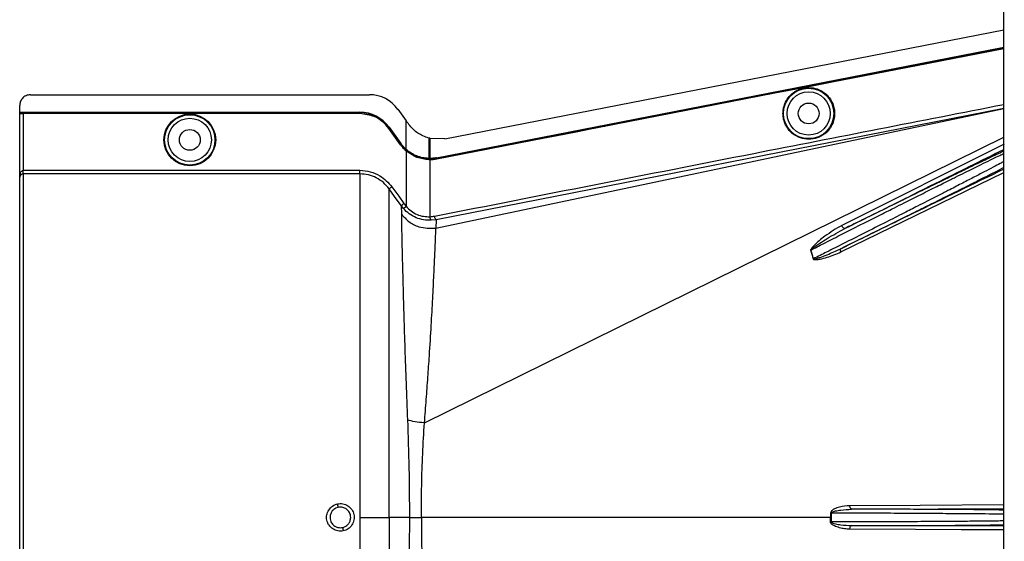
# Model space of a CAD drawing. Header units: inches. Extents: x -3977 to 448, y -4288 to 2176.
# Tile 200 of 206: x -1438 to -1301, y 1805 to 1878. Entities that reach past the tile are written whole.
import ezdxf

# ---------------------------------------------------------------- set-up
doc = ezdxf.new("R2010")
doc.units = ezdxf.units.IN
doc.header["$MEASUREMENT"] = 0

msp = doc.modelspace()

# ---------------------------------------------------------------- linework, layer by layer
at = {"color": 7, "linetype": 'Continuous', "lineweight": 25}
msp.add_line((-1300.72, 1738.624), (-1300.72, 2023.624), dxfattribs=at)
at = {"color": 2, "linetype": 'Continuous', "lineweight": 25}
for p, q in [((-1378.662, 1861.389), (-1300.72, 1876.557)), ((-1324.625, 1869.27), (-1324.633, 1869.313)), ((-1436.421, 1867.513), (-1389.153, 1867.513)), ((-1332.614, 1867.715), (-1332.622, 1867.758)), ((-1437.921, 1865.073), (-1437.921, 1866.013)), ((-1437.921, 1865.073), (-1390.483, 1865.073)), ((-1437.921, 1865.043), (-1437.921, 1865.073)), ((-1437.921, 1865.043), (-1390.483, 1865.043)), ((-1437.921, 1864.923), (-1437.921, 1865.043)), ((-1437.921, 1864.923), (-1390.483, 1864.923)), ((-1437.921, 1864.923), (-1437.921, 1864.888)), ((-1437.921, 1856.032), (-1437.921, 1864.888)), ((-1437.421, 1864.879), (-1437.421, 1856.981)), ((-1390.483, 1864.879), (-1437.421, 1864.879)), ((-1390.483, 1865.043), (-1390.483, 1865.073)), ((-1390.483, 1864.923), (-1390.483, 1864.879)), ((-1385.183, 1865.479), (-1384.045, 1863.896)), ((-1379.893, 1848.922), (-1300.72, 1865.576)), ((-1300.72, 1865.618), (-1379.841, 1850.106)), ((-1386.425, 1862.993), (-1386.449, 1862.975)), ((-1386.449, 1862.975), (-1384.808, 1860.694)), ((-1386.425, 1862.993), (-1384.783, 1860.712)), ((-1384.045, 1859.893), (-1384.045, 1863.896)), ((-1386.46, 1862.818), (-1386.425, 1862.843)), ((-1384.819, 1860.536), (-1386.46, 1862.818)), ((-1386.425, 1862.843), (-1384.783, 1860.562)), ((-1381.486, 1821.805), (-1300.72, 1861.586)), ((-1384.819, 1860.536), (-1384.783, 1860.562)), ((-1384.808, 1860.694), (-1384.783, 1860.712)), ((-1380.881, 1861.481), (-1380.881, 1861.07)), ((-1380.881, 1861.07), (-1380.881, 1858.641)), ((-1380.722, 1861.442), (-1380.722, 1861.1)), ((-1380.702, 1861.437), (-1380.722, 1861.442)), ((-1380.722, 1861.1), (-1380.722, 1858.639)), ((-1378.662, 1861.39), (-1380.702, 1861.437)), ((-1300.651, 1860.605), (-1323.317, 1849.312)), ((-1384.073, 1859.71), (-1384.045, 1859.743)), ((-1384.045, 1859.893), (-1384.065, 1859.87)), ((-1384.045, 1859.852), (-1384.045, 1859.743)), ((-1384.045, 1859.743), (-1382.56, 1858.88)), ((-1384.045, 1859.685), (-1384.045, 1851.981)), ((-1380.882, 1858.447), (-1380.881, 1858.491)), ((-1380.881, 1858.61), (-1380.722, 1858.609)), ((-1380.881, 1858.491), (-1380.881, 1858.61)), ((-1380.722, 1858.445), (-1380.722, 1850.518)), ((-1379.79, 1858.732), (-1379.784, 1858.701)), ((-1379.782, 1858.538), (-1379.79, 1858.582)), ((-1437.921, 1761.265), (-1437.921, 1856.032)), ((-1437.421, 1856.482), (-1437.421, 1856.981)), ((-1437.421, 1856.981), (-1390.483, 1856.981)), ((-1390.483, 1856.482), (-1437.421, 1856.482)), ((-1437.421, 1856.482), (-1437.421, 1760.766)), ((-1323.449, 1845.607), (-1300.72, 1856.697)), ((-1384.745, 1852.058), (-1384.703, 1850.887)), ((-1384.418, 1851.649), (-1384.745, 1852.058)), ((-1384.418, 1851.649), (-1384.045, 1851.981)), ((-1379.841, 1850.106), (-1380.55, 1850.019)), ((-1379.841, 1850.106), (-1379.893, 1848.922)), ((-1327.249, 1844.668), (-1327.614, 1845.873)), ((-1390.483, 1808.624), (-1386.425, 1808.624)), ((-1383.587, 1808.624), (-1386.425, 1808.624)), ((-1383.587, 1808.624), (-1381.919, 1808.624)), ((-1324.862, 1808.624), (-1381.919, 1808.624)), ((-1324.862, 1808.624), (-1324.744, 1808.624)), ((-1324.744, 1809.255), (-1319.92, 1809.26)), ((-1319.92, 1807.988), (-1324.744, 1807.993))]:
    msp.add_line(p, q, dxfattribs=at)
at = {"color": 2, "linetype": 'Continuous', "lineweight": 25, "flags": 128}
for points in [[(-1379.79, 1858.732), (-1335.481, 1867.352), (-1300.72, 1874.119)], [(-1379.784, 1858.701), (-1335.491, 1867.319), (-1300.72, 1874.087)], [(-1324.633, 1869.313), (-1311.225, 1871.923), (-1300.72, 1873.969)], [(-1300.72, 1873.924), (-1314.09, 1871.321), (-1324.625, 1869.27)], [(-1332.622, 1867.758), (-1328.148, 1868.629), (-1324.633, 1869.313)], [(-1324.625, 1869.27), (-1329.099, 1868.399), (-1332.614, 1867.715)], [(-1379.79, 1858.582), (-1373.077, 1859.887), (-1367.477, 1860.977), (-1362.99, 1861.849), (-1360.355, 1862.362), (-1358.346, 1862.753), (-1356.963, 1863.022), (-1356.337, 1863.144), (-1356.235, 1863.163), (-1356.213, 1863.168), (-1356.208, 1863.169), (-1356.207, 1863.169), (-1356.207, 1863.169), (-1356.207, 1863.169), (-1356.207, 1863.169), (-1356.207, 1863.169), (-1356.207, 1863.169), (-1356.207, 1863.169), (-1356.207, 1863.169), (-1356.207, 1863.169), (-1356.206, 1863.169), (-1332.622, 1867.758)], [(-1332.614, 1867.715), (-1359.028, 1862.575), (-1379.782, 1858.538)], [(-1380.722, 1858.639), (-1380.722, 1858.622), (-1380.722, 1858.609)], [(-1386.019, 1854.689), (-1385.078, 1853.379), (-1384.34, 1852.35)], [(-1384.745, 1852.058), (-1385.674, 1853.351), (-1386.425, 1854.397)], [(-1322.869, 1848.876), (-1322.916, 1848.867), (-1322.971, 1848.88), (-1323.032, 1848.913), (-1323.095, 1848.967), (-1323.158, 1849.037), (-1323.218, 1849.12), (-1323.272, 1849.214), (-1323.317, 1849.312)], [(-1323.44, 1846.067), (-1323.47, 1846.043), (-1323.492, 1846.007), (-1323.506, 1845.959), (-1323.511, 1845.902), (-1323.508, 1845.835), (-1323.496, 1845.763), (-1323.476, 1845.686), (-1323.449, 1845.607)], [(-1300.72, 1810.361), (-1312.378, 1810.306), (-1322.167, 1810.259)], [(-1321.928, 1809.759), (-1321.974, 1809.769), (-1322.019, 1809.798), (-1322.06, 1809.845), (-1322.096, 1809.907), (-1322.126, 1809.982), (-1322.148, 1810.068), (-1322.162, 1810.162), (-1322.167, 1810.259)], [(-1321.928, 1809.759), (-1309.884, 1809.816), (-1300.72, 1809.86)], [(-1324.744, 1809.255), (-1324.76, 1809.255), (-1324.775, 1809.255), (-1324.79, 1809.255), (-1324.805, 1809.255), (-1324.82, 1809.255), (-1324.834, 1809.255), (-1324.848, 1809.255), (-1324.863, 1809.255)], [(-1324.863, 1807.993), (-1324.848, 1807.993), (-1324.834, 1807.993), (-1324.82, 1807.993), (-1324.805, 1807.993), (-1324.79, 1807.993), (-1324.775, 1807.993), (-1324.76, 1807.993), (-1324.744, 1807.993)], [(-1322.167, 1806.989), (-1322.162, 1807.086), (-1322.148, 1807.18), (-1322.126, 1807.266), (-1322.096, 1807.341), (-1322.06, 1807.403), (-1322.019, 1807.45), (-1321.974, 1807.479), (-1321.928, 1807.489)], [(-1300.72, 1806.887), (-1306.658, 1806.915), (-1313, 1806.945), (-1322.167, 1806.989)], [(-1300.72, 1807.388), (-1312.464, 1807.444), (-1321.928, 1807.489)]]:
    msp.add_lwpolyline(points, dxfattribs=at)
at = {"color": 2, "linetype": 'Continuous', "lineweight": 25}
for centre, radius in [((-1327.92, 1864.904), 3.509), ((-1327.92, 1864.904), 3.012), ((-1327.92, 1864.904), 1.45), ((-1414.202, 1861.223), 3.605), ((-1414.202, 1861.223), 3.509), ((-1414.202, 1861.223), 3.012), ((-1414.202, 1861.223), 1.45)]:
    msp.add_circle(centre, radius, dxfattribs=at)
for centre, radius, start, end in [((-1389.153, 1862.623), 4.89, 35.73216, 90), ((-1390.483, 1860.073), 5, 35.73216, 90), ((-1390.483, 1860.073), 4.969, 35.73216, 90), ((-1380.128, 1850.444), 0.599, 172.9578, 225.17479), ((-1326.538, 1843.214), 2.868, 112.02204, 112.7694), ((-1326.128, 1840.878), 3.952, 106.4795, 107.15605), ((-1419.184, 1804.937), 26.168, 11.21699, 12.30669), ((-1367.237, 1812.311), 26.17, 191.2161, 192.30574)]:
    msp.add_arc(centre, radius, start, end, dxfattribs=at)
msp.add_ellipse((-1382.272, 1858.595), major_axis=(4.773, -0.033), ratio=0.0122176, start_param=1.2402323, end_param=1.2750713, dxfattribs=at)
for points, knots in [([(-1331.504, 1864.904), (-1331.492, 1865.122), (-1331.467, 1865.597), (-1331.236, 1866.345), (-1330.789, 1867.131), (-1330.06, 1867.856), (-1329.064, 1868.381), (-1327.899, 1868.574), (-1326.735, 1868.381), (-1325.739, 1867.856), (-1325.01, 1867.131), (-1324.562, 1866.345), (-1324.332, 1865.597), (-1324.307, 1865.122), (-1324.295, 1864.904)], [0, 0, 0, 0, 0.0563094, 0.122835, 0.200993, 0.2913236, 0.3924071, 0.5, 0.6075929, 0.7086764, 0.799007, 0.877165, 0.9436906, 1, 1, 1, 1]), ([(-1436.421, 1867.513), (-1436.634, 1867.487), (-1437.076, 1867.432), (-1437.579, 1867.026), (-1437.872, 1866.521), (-1437.905, 1866.178), (-1437.921, 1866.013)], [0, 0, 0, 0, 0.2702426, 0.562405, 0.7897212, 1, 1, 1, 1]), ([(-1380.085, 1850.597), (-1365.245, 1853.515), (-1338.792, 1858.715), (-1312.335, 1863.888), (-1300.72, 1866.158)], [0, 0, 0, 0, 0.56100047, 1, 1, 1, 1]), ([(-1437.921, 1864.888), (-1437.913, 1864.887), (-1437.894, 1864.884), (-1437.759, 1864.881), (-1437.591, 1864.88), (-1437.476, 1864.88), (-1437.421, 1864.879)], [0, 0, 0, 0, 0.27028, 0.5624538, 0.7897516, 1, 1, 1, 1]), ([(-1390.483, 1864.923), (-1390.047, 1864.889), (-1389.164, 1864.819), (-1387.675, 1864.201), (-1386.897, 1863.356), (-1386.425, 1862.843)], [0, 0, 0, 0, 0.27748629, 0.56199536, 1, 1, 1, 1]), ([(-1386.46, 1862.818), (-1386.74, 1863.148), (-1387.307, 1863.819), (-1388.667, 1864.659), (-1389.798, 1864.796), (-1390.483, 1864.879)], [0, 0, 0, 0, 0.2775345, 0.5620489, 1, 1, 1, 1]), ([(-1324.295, 1864.904), (-1324.307, 1864.686), (-1324.332, 1864.21), (-1324.562, 1863.463), (-1325.01, 1862.677), (-1325.739, 1861.951), (-1326.735, 1861.427), (-1327.899, 1861.234), (-1329.064, 1861.427), (-1330.06, 1861.951), (-1330.789, 1862.677), (-1331.236, 1863.463), (-1331.467, 1864.21), (-1331.492, 1864.686), (-1331.504, 1864.904)], [0, 0, 0, 0, 0.0563094, 0.122835, 0.200993, 0.2913236, 0.3924071, 0.5, 0.6075929, 0.7086764, 0.799007, 0.877165, 0.9436906, 1, 1, 1, 1]), ([(-1383.971, 1863.794), (-1383.985, 1863.813), (-1384.009, 1863.847), (-1384.034, 1863.881), (-1384.045, 1863.896)], [0, 0, 0, 0, 0.56, 1, 1, 1, 1]), ([(-1383.971, 1863.794), (-1383.923, 1863.727), (-1383.837, 1863.607), (-1383.751, 1863.488), (-1383.713, 1863.435)], [0, 0, 0, 0, 0.5599992, 1, 1, 1, 1]), ([(-1380.881, 1861.481), (-1381.157, 1861.571), (-1381.926, 1861.819), (-1382.938, 1862.485), (-1383.495, 1863.167), (-1383.713, 1863.435)], [0, 0, 0, 0, 0.2548715, 0.7080318, 1, 1, 1, 1]), ([(-1384.073, 1859.71), (-1384.225, 1859.854), (-1384.496, 1860.109), (-1384.72, 1860.406), (-1384.819, 1860.536)], [0, 0, 0, 0, 0.559821, 1, 1, 1, 1]), ([(-1384.808, 1860.694), (-1384.682, 1860.529), (-1384.455, 1860.235), (-1384.184, 1859.982), (-1384.065, 1859.87)], [0, 0, 0, 0, 0.5599982, 1, 1, 1, 1]), ([(-1384.045, 1859.893), (-1384.195, 1860.035), (-1384.463, 1860.289), (-1384.685, 1860.583), (-1384.783, 1860.712)], [0, 0, 0, 0, 0.5600007, 1, 1, 1, 1]), ([(-1384.783, 1860.562), (-1384.658, 1860.398), (-1384.433, 1860.105), (-1384.163, 1859.854), (-1384.045, 1859.743)], [0, 0, 0, 0, 0.5598194, 1, 1, 1, 1]), ([(-1380.859, 1861.476), (-1380.863, 1861.477), (-1380.87, 1861.479), (-1380.877, 1861.481), (-1380.881, 1861.481)], [0, 0, 0, 0, 0.56, 1, 1, 1, 1]), ([(-1380.723, 1861.442), (-1380.748, 1861.448), (-1380.793, 1861.46), (-1380.839, 1861.471), (-1380.859, 1861.476)], [0, 0, 0, 0, 0.5599961, 1, 1, 1, 1]), ([(-1384.073, 1859.71), (-1384.068, 1859.706), (-1384.058, 1859.697), (-1384.049, 1859.689), (-1384.045, 1859.685)], [0, 0, 0, 0, 0.56, 1, 1, 1, 1]), ([(-1384.065, 1859.87), (-1384.061, 1859.867), (-1384.054, 1859.861), (-1384.047, 1859.855), (-1384.045, 1859.852)], [0, 0, 0, 0, 0.56, 1, 1, 1, 1]), ([(-1380.881, 1858.641), (-1381.162, 1858.663), (-1381.726, 1858.707), (-1382.561, 1858.964), (-1383.356, 1859.344), (-1383.815, 1859.71), (-1384.045, 1859.893)], [0, 0, 0, 0, 0.2500257, 0.5001914, 0.7501772, 1, 1, 1, 1]), ([(-1384.045, 1859.852), (-1383.56, 1859.504), (-1382.592, 1858.808), (-1381.45, 1858.676), (-1380.881, 1858.61)], [0, 0, 0, 0, 0.5013928, 1, 1, 1, 1]), ([(-1380.882, 1858.447), (-1381.453, 1858.514), (-1382.596, 1858.647), (-1383.562, 1859.339), (-1384.045, 1859.685)], [0, 0, 0, 0, 0.4999469, 1, 1, 1, 1]), ([(-1327.614, 1845.873), (-1327.042, 1846.166), (-1325.72, 1846.841), (-1323.386, 1848.028), (-1320.609, 1849.425), (-1318.06, 1850.71), (-1316.054, 1851.718), (-1314.556, 1852.473), (-1312.82, 1853.344), (-1310.869, 1854.32), (-1308.976, 1855.267), (-1307.427, 1856.036), (-1306.147, 1856.67), (-1304.284, 1857.59), (-1302.581, 1858.43), (-1301.286, 1859.054), (-1300.885, 1859.242), (-1300.72, 1859.32)], [0, 0, 0, 0, 0.0557971, 0.1290266, 0.2196819, 0.3120848, 0.3631435, 0.4059713, 0.4530245, 0.5290433, 0.5979208, 0.6491742, 0.6988049, 0.7468443, 0.8814757, 0.9510725, 1, 1, 1, 1]), ([(-1322.869, 1848.876), (-1318.638, 1850.981), (-1311.256, 1854.655), (-1303.872, 1858.33), (-1300.72, 1859.898)], [0, 0, 0, 0, 0.57316954, 1, 1, 1, 1]), ([(-1300.72, 1859.651), (-1300.864, 1859.584), (-1301.07, 1859.489), (-1301.349, 1859.358), (-1301.474, 1859.299), (-1301.529, 1859.273), (-1301.569, 1859.254), (-1301.679, 1859.202), (-1302.075, 1859.015), (-1302.789, 1858.676), (-1303.737, 1858.222), (-1304.645, 1857.785), (-1305.526, 1857.36), (-1306.47, 1856.904), (-1307.474, 1856.418), (-1308.916, 1855.718), (-1310.727, 1854.837), (-1313, 1853.727), (-1315.409, 1852.547), (-1318.04, 1851.256), (-1320.583, 1850.004), (-1322.175, 1849.218), (-1322.869, 1848.876)], [0, 0, 0, 0, 0.0441158, 0.0631494, 0.0706998, 0.0749225, 0.0762757, 0.0802267, 0.1010313, 0.1668896, 0.225724, 0.270379, 0.3151425, 0.3605531, 0.4066245, 0.4529883, 0.5500771, 0.6312025, 0.7209691, 0.8241315, 0.9232766, 1, 1, 1, 1]), ([(-1380.722, 1858.445), (-1380.752, 1858.445), (-1380.805, 1858.445), (-1380.859, 1858.447), (-1380.882, 1858.447)], [0, 0, 0, 0, 0.5600001, 1, 1, 1, 1]), ([(-1380.881, 1858.61), (-1380.881, 1858.616), (-1380.881, 1858.626), (-1380.881, 1858.637), (-1380.881, 1858.641)], [0, 0, 0, 0, 0.56, 1, 1, 1, 1]), ([(-1380.881, 1858.491), (-1380.676, 1858.492), (-1380.31, 1858.494), (-1379.949, 1858.555), (-1379.79, 1858.582)], [0, 0, 0, 0, 0.5600766, 1, 1, 1, 1]), ([(-1379.79, 1858.732), (-1379.963, 1858.703), (-1380.272, 1858.651), (-1380.585, 1858.643), (-1380.722, 1858.639)], [0, 0, 0, 0, 0.5598333, 1, 1, 1, 1]), ([(-1380.722, 1858.609), (-1380.546, 1858.614), (-1380.231, 1858.624), (-1379.921, 1858.678), (-1379.784, 1858.701)], [0, 0, 0, 0, 0.5600547, 1, 1, 1, 1]), ([(-1379.782, 1858.538), (-1379.957, 1858.509), (-1380.268, 1858.457), (-1380.584, 1858.449), (-1380.722, 1858.445)], [0, 0, 0, 0, 0.5599609, 1, 1, 1, 1]), ([(-1300.72, 1858.192), (-1300.88, 1858.106), (-1301.262, 1857.9), (-1302.184, 1857.415), (-1303.431, 1856.763), (-1304.931, 1855.988), (-1306.631, 1855.113), (-1308.297, 1854.257), (-1309.901, 1853.438), (-1311.323, 1852.713), (-1312.907, 1851.908), (-1314.803, 1850.937), (-1317.291, 1849.679), (-1320.123, 1848.251), (-1322.905, 1846.854), (-1325.268, 1845.665), (-1326.639, 1844.975), (-1327.249, 1844.668)], [0, 0, 0, 0, 0.0482365, 0.1152897, 0.1842348, 0.2563186, 0.3260132, 0.3959118, 0.4455931, 0.4977478, 0.5420368, 0.603285, 0.6817737, 0.776956, 0.8661493, 0.9404978, 1, 1, 1, 1]), ([(-1323.44, 1846.067), (-1322.466, 1846.545), (-1320.378, 1847.571), (-1317.265, 1849.106), (-1314.269, 1850.587), (-1311.258, 1852.08), (-1308.313, 1853.547), (-1305.795, 1854.807), (-1303.673, 1855.874), (-1301.949, 1856.747), (-1301.052, 1857.208), (-1300.641, 1857.419)], [0, 0, 0, 0, 0.1075139, 0.2303747, 0.3399795, 0.4407806, 0.5761129, 0.698189, 0.7797257, 0.8989882, 1, 1, 1, 1]), ([(-1437.921, 1856.032), (-1437.907, 1856.222), (-1437.889, 1856.475), (-1437.755, 1856.753), (-1437.655, 1856.88), (-1437.557, 1856.95), (-1437.478, 1856.978), (-1437.44, 1856.98), (-1437.421, 1856.981)], [0, 0, 0, 0, 0.4992923, 0.6664726, 0.8017544, 0.9097508, 0.956348, 1, 1, 1, 1]), ([(-1437.421, 1856.482), (-1437.442, 1856.482), (-1437.485, 1856.48), (-1437.577, 1856.464), (-1437.717, 1856.41), (-1437.888, 1856.256), (-1437.908, 1856.121), (-1437.921, 1856.032)], [0, 0, 0, 0, 0.0483457, 0.102766, 0.2380798, 0.4991701, 1, 1, 1, 1]), ([(-1437.914, 1856.194), (-1437.916, 1856.162), (-1437.919, 1856.102), (-1437.921, 1856.055), (-1437.921, 1856.032)], [0, 0, 0, 0, 0.5230707, 1, 1, 1, 1]), ([(-1390.483, 1856.981), (-1389.997, 1856.942), (-1389.027, 1856.865), (-1387.391, 1856.181), (-1386.539, 1855.254), (-1386.019, 1854.689)], [0, 0, 0, 0, 0.2811331, 0.5612645, 1, 1, 1, 1]), ([(-1386.425, 1854.397), (-1386.676, 1854.702), (-1387.18, 1855.312), (-1388.182, 1855.966), (-1389.297, 1856.401), (-1390.088, 1856.455), (-1390.483, 1856.482)], [0, 0, 0, 0, 0.2495121, 0.4997211, 0.7495793, 1, 1, 1, 1]), ([(-1300.72, 1857.141), (-1304.951, 1855.079), (-1312.526, 1851.386), (-1320.098, 1847.696), (-1323.44, 1846.067)], [0, 0, 0, 0, 0.55846898, 1, 1, 1, 1]), ([(-1386.425, 1854.397), (-1386.417, 1854.403), (-1386.402, 1854.413), (-1386.307, 1854.482), (-1386.172, 1854.578), (-1386.069, 1854.653), (-1386.019, 1854.689)], [0, 0, 0, 0, 0.2405938, 0.5, 0.7594062, 1, 1, 1, 1]), ([(-1386.425, 1808.624), (-1386.425, 1810.546), (-1386.425, 1814.38), (-1386.425, 1820.047), (-1386.425, 1825.528), (-1386.425, 1830.745), (-1386.425, 1835.615), (-1386.425, 1840.059), (-1386.425, 1844.012), (-1386.425, 1847.406), (-1386.425, 1850.198), (-1386.425, 1852.32), (-1386.425, 1853.81), (-1386.425, 1854.201), (-1386.425, 1854.397)], [0, 0, 0, 0, 0.0835007, 0.1665231, 0.2500651, 0.3332635, 0.4163653, 0.4999954, 0.5830081, 0.6662479, 0.7498193, 0.8329143, 0.916285, 1, 1, 1, 1]), ([(-1384.745, 1852.058), (-1384.738, 1852.064), (-1384.723, 1852.075), (-1384.628, 1852.143), (-1384.493, 1852.239), (-1384.389, 1852.314), (-1384.34, 1852.35)], [0, 0, 0, 0, 0.240618, 0.5, 0.759382, 1, 1, 1, 1]), ([(-1384.34, 1852.35), (-1384.287, 1852.279), (-1384.193, 1852.152), (-1384.09, 1852.033), (-1384.045, 1851.981)], [0, 0, 0, 0, 0.5599594, 1, 1, 1, 1]), ([(-1384.045, 1851.981), (-1383.821, 1851.748), (-1383.376, 1851.285), (-1382.537, 1850.812), (-1381.633, 1850.527), (-1381.026, 1850.521), (-1380.722, 1850.518)], [0, 0, 0, 0, 0.25263713, 0.50354358, 0.75190953, 1, 1, 1, 1]), ([(-1384.703, 1850.887), (-1384.698, 1850.389), (-1384.688, 1849.399), (-1384.637, 1847.054), (-1384.567, 1844.141), (-1384.476, 1840.649), (-1384.364, 1836.64), (-1384.225, 1832.184), (-1384.058, 1827.362), (-1383.92, 1823.926), (-1383.85, 1822.204)], [0, 0, 0, 0, 0.1257187, 0.2502879, 0.3753933, 0.5005251, 0.6250881, 0.7505683, 0.8750215, 1, 1, 1, 1]), ([(-1384.703, 1850.887), (-1384.372, 1850.517), (-1383.699, 1849.762), (-1382.039, 1848.899), (-1380.701, 1848.913), (-1379.893, 1848.922)], [0, 0, 0, 0, 0.2761786, 0.5629357, 1, 1, 1, 1]), ([(-1380.55, 1850.019), (-1380.904, 1850.024), (-1381.611, 1850.032), (-1382.66, 1850.35), (-1383.633, 1850.873), (-1384.156, 1851.39), (-1384.418, 1851.649)], [0, 0, 0, 0, 0.2495808, 0.4989767, 0.7495561, 1, 1, 1, 1]), ([(-1380.722, 1850.518), (-1380.603, 1850.527), (-1380.389, 1850.542), (-1380.178, 1850.581), (-1380.085, 1850.597)], [0, 0, 0, 0, 0.5599329, 1, 1, 1, 1]), ([(-1379.841, 1850.106), (-1379.865, 1850.115), (-1379.915, 1850.135), (-1379.991, 1850.268), (-1380.05, 1850.432), (-1380.074, 1850.544), (-1380.085, 1850.597)], [0, 0, 0, 0, 0.2704256, 0.5623869, 0.7895723, 1, 1, 1, 1]), ([(-1323.317, 1849.312), (-1324.109, 1848.829), (-1325.473, 1847.996), (-1326.862, 1846.864), (-1327.488, 1846.191), (-1327.618, 1845.979), (-1327.647, 1845.9), (-1327.651, 1845.873), (-1327.649, 1845.863), (-1327.648, 1845.859)], [0, 0, 0, 0, 0.5029861, 0.8674561, 0.9562554, 0.986531, 0.994753, 0.9981691, 1, 1, 1, 1]), ([(-1381.486, 1821.804), (-1381.401, 1822.895), (-1381.232, 1825.062), (-1381.002, 1828.18), (-1380.765, 1831.667), (-1380.536, 1835.4), (-1380.328, 1839.191), (-1380.161, 1842.502), (-1380.032, 1845.273), (-1379.932, 1847.507), (-1379.906, 1848.449), (-1379.893, 1848.922)], [0, 0, 0, 0, 0.08440502, 0.16768297, 0.25082547, 0.37621147, 0.50059332, 0.62555508, 0.75046755, 0.8747621, 1, 1, 1, 1]), ([(-1327.614, 1845.873), (-1327.614, 1845.875), (-1327.615, 1845.88), (-1327.614, 1845.889), (-1327.609, 1845.906), (-1327.55, 1845.991), (-1327.417, 1846.091), (-1327.197, 1846.261), (-1326.853, 1846.502), (-1326.225, 1846.921), (-1324.901, 1847.769), (-1323.705, 1848.421), (-1322.869, 1848.876)], [0, 0, 0, 0, 0.0010741, 0.0021709, 0.0045573, 0.0104098, 0.0556879, 0.0929528, 0.1604429, 0.2818086, 0.4986546, 1, 1, 1, 1]), ([(-1327.648, 1845.859), (-1327.576, 1845.636), (-1327.446, 1845.239), (-1327.34, 1844.833), (-1327.294, 1844.655)], [0, 0, 0, 0, 0.5599586, 1, 1, 1, 1]), ([(-1327.294, 1844.655), (-1327.284, 1844.633), (-1327.266, 1844.59), (-1327.184, 1844.548), (-1327.035, 1844.533), (-1326.737, 1844.54), (-1326.156, 1844.644), (-1325.012, 1844.936), (-1324.074, 1845.339), (-1323.449, 1845.607)], [0, 0, 0, 0, 0.0152758, 0.0305323, 0.0634754, 0.1262277, 0.2512207, 0.5011926, 1, 1, 1, 1]), ([(-1327.249, 1844.668), (-1327.249, 1844.665), (-1327.248, 1844.66), (-1327.243, 1844.652), (-1327.237, 1844.646), (-1327.218, 1844.636), (-1327.158, 1844.631), (-1327.022, 1844.653), (-1326.737, 1844.724), (-1326.17, 1844.912), (-1325.038, 1845.332), (-1324.079, 1845.773), (-1323.441, 1846.066)], [0, 0, 0, 0, 0.0020234, 0.0039613, 0.0059873, 0.008217, 0.0197297, 0.050125, 0.1118242, 0.2383477, 0.493618, 1, 1, 1, 1]), ([(-1383.851, 1822.204), (-1383.773, 1819.973), (-1383.616, 1815.511), (-1383.597, 1810.919), (-1383.587, 1808.624)], [0, 0, 0, 0, 0.50013231, 1, 1, 1, 1]), ([(-1381.919, 1808.624), (-1381.91, 1810.111), (-1381.891, 1813.088), (-1381.749, 1817.512), (-1381.574, 1820.372), (-1381.486, 1821.805)], [0, 0, 0, 0, 0.3326232, 0.6656434, 1, 1, 1, 1]), ([(-1392.806, 1806.734), (-1392.93, 1806.715), (-1393.18, 1806.677), (-1393.683, 1806.737), (-1394.272, 1806.984), (-1394.736, 1807.424), (-1394.989, 1807.858), (-1395.107, 1808.218), (-1395.143, 1808.592), (-1395.095, 1809.09), (-1394.846, 1809.684), (-1394.412, 1810.155), (-1393.975, 1810.415), (-1393.737, 1810.481), (-1393.617, 1810.514)], [0, 0, 0, 0, 0.0624093, 0.1260247, 0.2505512, 0.3749718, 0.4381731, 0.5000325, 0.5626603, 0.6249545, 0.7484603, 0.8770445, 0.9382648, 1, 1, 1, 1]), ([(-1393.516, 1810.027), (-1393.64, 1809.989), (-1393.85, 1809.926), (-1394.125, 1809.747), (-1394.372, 1809.505), (-1394.601, 1809.126), (-1394.636, 1808.8), (-1394.655, 1808.624)], [0, 0, 0, 0, 0.1983237, 0.3364496, 0.5006588, 0.7301678, 1, 1, 1, 1]), ([(-1393.617, 1810.514), (-1393.364, 1810.539), (-1392.858, 1810.589), (-1392.136, 1810.286), (-1391.587, 1809.748), (-1391.28, 1809.039), (-1391.273, 1808.268), (-1391.551, 1807.553), (-1392.085, 1806.983), (-1392.565, 1806.817), (-1392.806, 1806.734)], [0, 0, 0, 0, 0.12513, 0.2501727, 0.3756048, 0.5001848, 0.6250973, 0.7500797, 0.8745612, 1, 1, 1, 1]), ([(-1391.769, 1808.624), (-1391.779, 1808.754), (-1391.798, 1808.998), (-1391.967, 1809.395), (-1392.243, 1809.721), (-1392.581, 1809.927), (-1392.881, 1810.031), (-1393.189, 1810.075), (-1393.406, 1810.043), (-1393.516, 1810.027)], [0, 0, 0, 0, 0.15143916, 0.28499962, 0.49952113, 0.64010338, 0.74464676, 0.87001835, 1, 1, 1, 1]), ([(-1322.167, 1810.259), (-1322.658, 1810.22), (-1323.396, 1810.161), (-1324.232, 1809.872), (-1324.612, 1809.642), (-1324.816, 1809.463), (-1324.847, 1809.323), (-1324.863, 1809.255)], [0, 0, 0, 0, 0.4983599, 0.7494053, 0.8749278, 0.9384803, 1, 1, 1, 1]), ([(-1324.744, 1809.255), (-1324.743, 1809.264), (-1324.741, 1809.283), (-1324.719, 1809.319), (-1324.556, 1809.452), (-1324.105, 1809.546), (-1323.202, 1809.717), (-1322.437, 1809.742), (-1321.928, 1809.759)], [0, 0, 0, 0, 0.0089156, 0.0183587, 0.040761, 0.2203798, 0.4805661, 1, 1, 1, 1]), ([(-1300.72, 1809.643), (-1300.864, 1809.647), (-1301.087, 1809.652), (-1301.408, 1809.658), (-1301.567, 1809.661), (-1301.632, 1809.662), (-1301.663, 1809.663), (-1301.809, 1809.665), (-1302.089, 1809.67), (-1302.53, 1809.676), (-1303.001, 1809.682), (-1303.528, 1809.689), (-1304.231, 1809.697), (-1305.185, 1809.706), (-1306.332, 1809.715), (-1307.52, 1809.724), (-1308.933, 1809.733), (-1310.53, 1809.741), (-1312.397, 1809.748), (-1314.063, 1809.753), (-1315.896, 1809.757), (-1317.839, 1809.76), (-1319.94, 1809.76), (-1321.308, 1809.76), (-1321.928, 1809.759)], [0, 0, 0, 0, 0.04734131, 0.07360665, 0.08348504, 0.0876104, 0.08946962, 0.09119321, 0.12315991, 0.15512017, 0.18707511, 0.21902506, 0.25582843, 0.31380284, 0.37826105, 0.4321513, 0.48446259, 0.57052711, 0.63698851, 0.71223897, 0.76632223, 0.84735462, 0.93083918, 1, 1, 1, 1]), ([(-1394.655, 1808.624), (-1394.644, 1808.494), (-1394.625, 1808.25), (-1394.456, 1807.853), (-1394.181, 1807.527), (-1393.843, 1807.321), (-1393.543, 1807.217), (-1393.235, 1807.173), (-1393.018, 1807.205), (-1392.907, 1807.221)], [0, 0, 0, 0, 0.1513707, 0.2848656, 0.4992611, 0.6397711, 0.7442765, 0.8697489, 1, 1, 1, 1]), ([(-1392.907, 1807.221), (-1392.783, 1807.259), (-1392.573, 1807.322), (-1392.299, 1807.501), (-1392.051, 1807.743), (-1391.822, 1808.122), (-1391.787, 1808.448), (-1391.769, 1808.624)], [0, 0, 0, 0, 0.1982573, 0.3363448, 0.5005148, 0.7300981, 1, 1, 1, 1]), ([(-1386.425, 1808.624), (-1386.425, 1806.865), (-1386.425, 1803.273), (-1386.425, 1797.858), (-1386.425, 1792.418), (-1386.425, 1787.088), (-1386.425, 1782.013), (-1386.425, 1777.337), (-1386.425, 1773.19), (-1386.425, 1769.675), (-1386.425, 1766.858), (-1386.425, 1764.787), (-1386.425, 1763.393), (-1386.425, 1763.029), (-1386.425, 1762.851)], [0, 0, 0, 0, 0.0764204, 0.1560238, 0.2384089, 0.3230616, 0.4093667, 0.4966296, 0.584108, 0.6710485, 0.7567251, 0.840474, 0.9217211, 1, 1, 1, 1]), ([(-1383.587, 1808.624), (-1383.597, 1806.329), (-1383.616, 1801.737), (-1383.773, 1797.275), (-1383.851, 1795.044)], [0, 0, 0, 0, 0.4998677, 1, 1, 1, 1]), ([(-1381.919, 1808.624), (-1381.91, 1807.137), (-1381.891, 1804.16), (-1381.749, 1799.736), (-1381.574, 1796.876), (-1381.486, 1795.443)], [0, 0, 0, 0, 0.3326232, 0.6656434, 1, 1, 1, 1]), ([(-1324.863, 1809.255), (-1324.862, 1809.137), (-1324.862, 1808.927), (-1324.862, 1808.716), (-1324.862, 1808.624)], [0, 0, 0, 0, 0.56, 1, 1, 1, 1]), ([(-1324.863, 1807.993), (-1324.863, 1808.111), (-1324.862, 1808.321), (-1324.862, 1808.532), (-1324.862, 1808.624)], [0, 0, 0, 0, 0.5599984, 1, 1, 1, 1]), ([(-1322.167, 1806.989), (-1322.413, 1807), (-1322.905, 1807.021), (-1323.52, 1807.152), (-1323.996, 1807.299), (-1324.344, 1807.445), (-1324.601, 1807.593), (-1324.761, 1807.745), (-1324.844, 1807.857), (-1324.856, 1807.949), (-1324.863, 1807.993)], [0, 0, 0, 0, 0.24942577, 0.49814651, 0.63131575, 0.74845402, 0.87381239, 0.91911672, 0.9603769, 1, 1, 1, 1]), ([(-1324.744, 1808.624), (-1324.744, 1808.742), (-1324.744, 1808.952), (-1324.744, 1809.162), (-1324.744, 1809.255)], [0, 0, 0, 0, 0.56, 1, 1, 1, 1]), ([(-1324.744, 1807.993), (-1324.744, 1808.111), (-1324.744, 1808.321), (-1324.744, 1808.531), (-1324.744, 1808.624)], [0, 0, 0, 0, 0.56, 1, 1, 1, 1]), ([(-1324.744, 1807.993), (-1324.743, 1807.984), (-1324.741, 1807.965), (-1324.719, 1807.929), (-1324.651, 1807.872), (-1324.469, 1807.794), (-1324.059, 1807.681), (-1323.196, 1807.539), (-1322.435, 1807.509), (-1321.928, 1807.489)], [0, 0, 0, 0, 0.0089627, 0.0184522, 0.040975, 0.0975574, 0.2215224, 0.4810232, 1, 1, 1, 1]), ([(-1319.92, 1809.26), (-1318.611, 1809.253), (-1315.993, 1809.238), (-1312.217, 1809.215), (-1308.739, 1809.193), (-1305.682, 1809.171), (-1303.203, 1809.148), (-1301.49, 1809.129), (-1300.935, 1809.116), (-1300.72, 1809.112)], [0, 0, 0, 0, 0.1507216, 0.3014433, 0.4521649, 0.6028865, 0.7536082, 0.9043298, 1, 1, 1, 1]), ([(-1300.72, 1808.136), (-1300.935, 1808.132), (-1301.49, 1808.119), (-1303.203, 1808.1), (-1305.682, 1808.077), (-1308.739, 1808.055), (-1312.217, 1808.033), (-1315.993, 1808.01), (-1318.611, 1807.995), (-1319.92, 1807.988)], [0, 0, 0, 0, 0.0956702, 0.2463918, 0.3971135, 0.5478351, 0.6985567, 0.8492784, 1, 1, 1, 1]), ([(-1321.928, 1807.489), (-1321.659, 1807.489), (-1321.119, 1807.488), (-1320.3, 1807.488), (-1319.47, 1807.488), (-1318.159, 1807.488), (-1316.888, 1807.49), (-1315.824, 1807.491), (-1315.469, 1807.492), (-1315.336, 1807.492), (-1315.274, 1807.493), (-1314.862, 1807.493), (-1314.086, 1807.495), (-1312.962, 1807.498), (-1311.992, 1807.502), (-1311.037, 1807.505), (-1309.966, 1807.51), (-1308.584, 1807.517), (-1307.027, 1807.527), (-1305.483, 1807.539), (-1304.134, 1807.552), (-1303.056, 1807.565), (-1302.245, 1807.576), (-1301.63, 1807.586), (-1301.115, 1807.595), (-1300.854, 1807.601), (-1300.72, 1807.605)], [0, 0, 0, 0, 0.03001564, 0.06042478, 0.09122742, 0.12242293, 0.2066014, 0.23349103, 0.24313092, 0.24699936, 0.24869571, 0.25023349, 0.29415132, 0.338059, 0.38195824, 0.41015286, 0.45473984, 0.51571396, 0.58938686, 0.66861484, 0.7459431, 0.81182414, 0.86807166, 0.91436501, 0.95584705, 1, 1, 1, 1])]:
    msp.add_open_spline(points, degree=3, knots=knots, dxfattribs=at)
for points in [[(-1390.483, 1856.482), (-1390.483, 1856.493), (-1390.483, 1856.515), (-1390.483, 1856.632), (-1390.483, 1856.793), (-1390.483, 1856.918), (-1390.483, 1856.981)], [(-1390.483, 1856.482), (-1390.483, 1856.285), (-1390.483, 1855.89), (-1390.483, 1854.35), (-1390.483, 1852.141), (-1390.483, 1849.231), (-1390.483, 1845.684), (-1390.483, 1841.55), (-1390.483, 1836.897), (-1390.483, 1831.797), (-1390.483, 1826.332), (-1390.483, 1820.587), (-1390.483, 1814.653), (-1390.483, 1810.634), (-1390.483, 1808.624)], [(-1390.483, 1808.624), (-1390.483, 1806.614), (-1390.483, 1802.595), (-1390.483, 1796.661), (-1390.483, 1790.916), (-1390.483, 1785.451), (-1390.483, 1780.351), (-1390.483, 1775.698), (-1390.483, 1771.564), (-1390.483, 1768.017), (-1390.483, 1765.107), (-1390.483, 1762.898), (-1390.483, 1761.358), (-1390.483, 1760.963), (-1390.483, 1760.766)]]:
    msp.add_open_spline(points, degree=3, dxfattribs=at)
at = {"color": 7, "linetype": 'Continuous', "lineweight": 25}
msp.add_open_spline([(-1381.486, 1821.805), (-1381.948, 1821.844), (-1382.872, 1821.924), (-1383.524, 1822.111), (-1383.851, 1822.204)], degree=3, knots=[0, 0, 0, 0, 0.49997816, 1, 1, 1, 1], dxfattribs=at)

doc.saveas('drawing.dxf')
